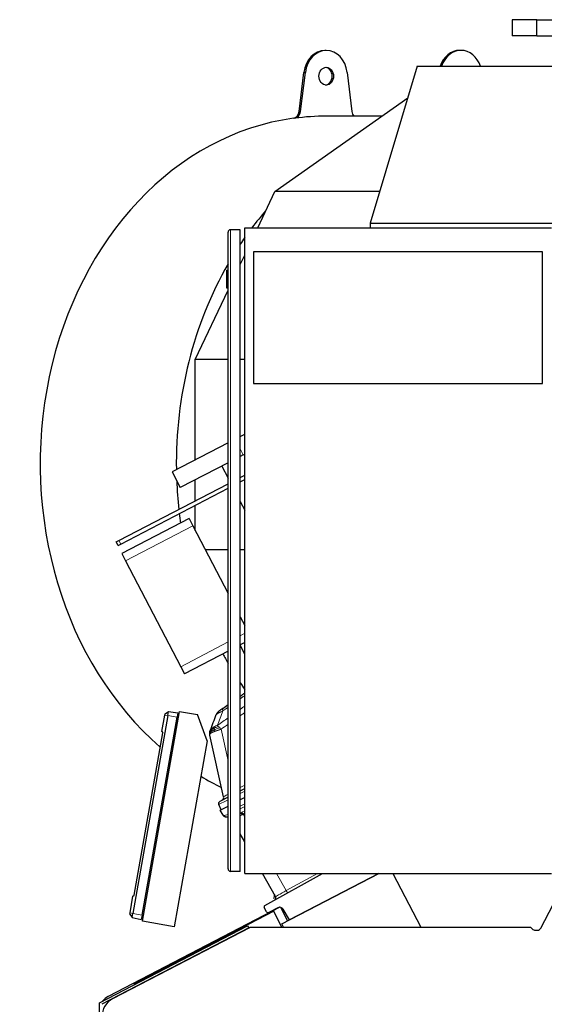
# Model space of a CAD drawing. Header units: inches. Extents: x 0 to 23760, y -13 to 16800.
# Tile 123 of 217: x 10360 to 11009, y 7701 to 8921. Entities that reach past the tile are written whole.
import ezdxf

# ---------------------------------------------------------------- set-up
doc = ezdxf.new("R2010")
doc.units = ezdxf.units.IN
doc.layers.add('254', color=7, linetype='Continuous', true_color=0xffffff)

msp = doc.modelspace()

# ---------------------------------------------------------------- linework, layer by layer
at = {"layer": '254', "color": 2, "linetype": 'Continuous', "lineweight": 25}
for p, q in [((10969.56, 8920.804), (10969.56, 8900.804)), ((10999.668, 8920.804), (10969.56, 8920.804)), ((11000.218, 8920.804), (10999.668, 8920.804)), ((11000.218, 8920.804), (11030.793, 8920.804)), ((10999.668, 8900.804), (10969.56, 8900.804)), ((11000.218, 8900.804), (10999.668, 8900.804)), ((11000.218, 8900.804), (11030.793, 8900.804)), ((10739.347, 8882.785), (10737.626, 8882.785)), ((10906.258, 8882.785), (10904.537, 8882.785)), ((10851.852, 8863.023), (10793.905, 8668.667)), ((10851.852, 8863.023), (11080.709, 8863.023)), ((10705.774, 8807.098), (10711.701, 8855.515)), ((10707.495, 8807.098), (10713.422, 8855.515)), ((10765.272, 8855.515), (10771.2, 8807.098)), ((10675.647, 8708.018), (10840.22, 8824.011)), ((10807.978, 8801.285), (10739.347, 8801.285)), ((10654.389, 8663.068), (10675.647, 8708.018)), ((10805.637, 8708.018), (10675.647, 8708.018)), ((10638.383, 7863.069), (10638.383, 8663.069)), ((10638.383, 8663.069), (11018.383, 8663.069)), ((10793.905, 8668.667), (10793.905, 8663.063)), ((10793.905, 8668.667), (11022.762, 8668.667)), ((10617.758, 7868.569), (10617.758, 8657.569)), ((10632.758, 8660.569), (10620.758, 8660.569)), ((10632.758, 7865.569), (10632.758, 8660.569)), ((10632.758, 8617.331), (10638.382, 8629.222)), ((11007.383, 8633.037), (10649.383, 8633.037)), ((10649.383, 8633.037), (10649.383, 8470.037)), ((11007.383, 8470.037), (11007.383, 8633.037)), ((10615.758, 8610.569), (10617.758, 8610.569)), ((10615.758, 8610.569), (10615.758, 8588.569)), ((10577.114, 8499.676), (10617.759, 8585.617)), ((10615.758, 8588.569), (10617.758, 8588.569)), ((10577.114, 8375.486), (10577.114, 8499.676)), ((10617.758, 8499.676), (10577.114, 8499.676)), ((10638.385, 8499.676), (10632.759, 8499.676)), ((10649.383, 8470.037), (11007.383, 8470.037)), ((10632.764, 8404.454), (10638.385, 8407.38)), ((10617.754, 8396.64), (10548.357, 8360.515)), ((10636.543, 8381.619), (10632.758, 8379.649)), ((10636.543, 8381.619), (10638.384, 8382.577)), ((10617.753, 8371.838), (10558.515, 8341.001)), ((10548.357, 8360.515), (10558.515, 8341.001)), ((10609.962, 8367.781), (10617.758, 8352.805)), ((10482.393, 8275.444), (10617.756, 8345.909)), ((10577.114, 8324.754), (10577.114, 8350.684)), ((10632.756, 8348.081), (10638.382, 8351.01)), ((10632.758, 8353.719), (10638.381, 8356.646)), ((10484.702, 8271.009), (10617.757, 8340.273)), ((10632.758, 8323.992), (10638.383, 8313.186)), ((10577.114, 8287.947), (10577.114, 8319.118)), ((10569.427, 8302.713), (10486.048, 8259.309)), ((10569.427, 8302.713), (10574.045, 8293.843)), ((10574.045, 8293.843), (10617.757, 8209.873)), ((10479.104, 8273.732), (10482.393, 8275.444)), ((10481.413, 8269.297), (10479.104, 8273.732)), ((10481.413, 8269.297), (10484.702, 8271.009)), ((10486.048, 8259.309), (10490.666, 8250.439)), ((10617.758, 8263.783), (10589.694, 8263.783)), ((10638.385, 8263.783), (10632.759, 8263.783)), ((10490.666, 8250.439), (10559.005, 8119.161)), ((10632.757, 8181.057), (10638.383, 8170.251)), ((10617.757, 8138.472), (10563.622, 8110.291)), ((10638.383, 8134.234), (10632.757, 8146.13)), ((10638.382, 8149.208), (10632.758, 8146.281)), ((10559.005, 8119.161), (10563.622, 8110.291)), ((10542.927, 8058.652), (10499.688, 7813.435)), ((10511.213, 7811.403), (10554.451, 8056.62)), ((10511.683, 7803.704), (10557.526, 8063.693)), ((10535.848, 8038.653), (10539.482, 8059.259)), ((10539.482, 8059.259), (10539.744, 8060.748)), ((10539.744, 8060.748), (10543.818, 8063.707)), ((10542.927, 8058.652), (10543.818, 8063.707)), ((10543.818, 8063.707), (10555.413, 8062.078)), ((10555.413, 8062.078), (10554.451, 8056.62)), ((10557.526, 8063.693), (10579.861, 8059.755)), ((10591.709, 8027.203), (10579.861, 8059.755)), ((10501.339, 7835.876), (10536.802, 8037)), ((10535.848, 8038.653), (10536.802, 8037)), ((10612.214, 7957.992), (10595.255, 8034.488)), ((10591.709, 8027.203), (10551.075, 7796.758)), ((10632.759, 7965.345), (10638.384, 7968.273)), ((10617.758, 7957.536), (10607.42, 7952.154)), ((10638.384, 7956.999), (10632.759, 7954.071)), ((10609.048, 7941.728), (10606.076, 7948.249)), ((10608.123, 7941.246), (10617.758, 7946.262)), ((10611.569, 7935.155), (10608.123, 7941.246)), ((10614.685, 7933.061), (10613.914, 7933.29)), ((10617.758, 7932.151), (10614.685, 7933.061)), ((10638.384, 7901.967), (10632.758, 7911.91)), ((10632.758, 7865.569), (10620.758, 7865.569)), ((10638.383, 7863.069), (11018.383, 7863.069)), ((10676.664, 7834.306), (10660.391, 7863.069)), ((10663.311, 7823.444), (10734.795, 7863.069)), ((10684.298, 7800.511), (10804.47, 7863.069)), ((10804.453, 7863.068), (10693.611, 7805.368)), ((10821.967, 7863.068), (10856.573, 7796.591)), ((11005.174, 7795.351), (11035.634, 7853.863)), ((10496.243, 7814.042), (10499.877, 7834.649)), ((10499.877, 7834.649), (10501.339, 7835.876)), ((10681.689, 7821.124), (10469.109, 7710.461)), ((10665.509, 7815.462), (10662.54, 7820.71)), ((10679.474, 7820.556), (10668.173, 7814.673)), ((10682.618, 7821.048), (10691.387, 7804.201)), ((10495.981, 7812.554), (10496.243, 7814.042)), ((10495.981, 7812.554), (10498.797, 7808.38)), ((10498.797, 7808.38), (10499.688, 7813.435)), ((10498.797, 7808.38), (10510.25, 7805.945)), ((10674.295, 7816.138), (10501.346, 7726.107)), ((10511.213, 7811.403), (10510.25, 7805.945)), ((10683.719, 7796.814), (10674.295, 7816.138)), ((10693.611, 7805.368), (10686.134, 7818.583)), ((10458.471, 7702.643), (10641.923, 7798.142)), ((10474.927, 7707.875), (10645.353, 7796.593)), ((10551.075, 7796.758), (10511.683, 7803.704)), ((10641.923, 7798.142), (10643.308, 7795.481)), ((10645.353, 7796.593), (10992.212, 7796.593)), ((10683.295, 7796.593), (10683.719, 7796.814)), ((10686.338, 7796.592), (10684.298, 7800.511)), ((10992.212, 7796.593), (10994.677, 7794.128)), ((10643.308, 7795.481), (10461.471, 7700.822)), ((10998.209, 7792.665), (11000.743, 7792.665)), ((10501.346, 7726.107), (10501.346, 7724.957)), ((10458.471, 7517.176), (10458.471, 7702.643))]:
    msp.add_line(p, q, dxfattribs=at)
at = {"layer": '254', "color": 110, "linetype": 'Continuous', "lineweight": 13}
for p, q in [((10999.668, 8920.804), (10999.668, 8900.804)), ((11000.218, 8920.804), (11000.218, 8900.804)), ((10711.701, 8855.515), (10713.422, 8855.515)), ((10698.579, 8798.638), (10700.3, 8798.638)), ((10705.774, 8807.098), (10707.495, 8807.098)), ((10620.758, 8660.569), (10620.758, 7865.569)), ((10636.543, 8381.619), (10632.758, 8388.891)), ((10574.045, 8293.843), (10490.666, 8250.439)), ((10482.393, 8275.444), (10484.702, 8271.009)), ((10617.757, 8149.746), (10559.005, 8119.161)), ((10638.383, 8160.483), (10632.757, 8157.554)), ((10539.482, 8059.259), (10542.927, 8058.652)), ((10542.927, 8058.652), (10554.451, 8056.62)), ((10609.089, 8041.678), (10617.758, 8002.575)), ((10632.759, 7969.618), (10638.383, 7972.546)), ((10638.384, 7965.068), (10632.759, 7962.14)), ((10632.759, 7946.186), (10638.384, 7949.114)), ((10638.384, 7946.028), (10632.759, 7943.099)), ((10632.758, 7938.009), (10633.257, 7937.861)), ((10634.757, 7938.719), (10638.383, 7940.606)), ((10638.383, 7937.54), (10636.275, 7936.442)), ((10636.275, 7936.442), (10638.384, 7932.715)), ((10677.787, 7863.069), (10689.872, 7841.71)), ((10689.872, 7841.71), (10728.402, 7863.068)), ((10496.243, 7814.042), (10499.688, 7813.435)), ((10499.688, 7813.435), (10511.213, 7811.403))]:
    msp.add_line(p, q, dxfattribs=at)
at = {"layer": '254', "color": 2, "linetype": 'Continuous', "lineweight": 25}
for centre, radius, start, end in [((10620.758, 8657.569), 3, 90, 180), ((10612.486, 8056.132), 10, 125.479732, 159.024435), ((10608.309, 7957.126), 4, 297.5, 12.5), ((10608.806, 7949.493), 3, 117.5, 204.5), ((10615.05, 7937.125), 4, 209.5, 253.5), ((10620.758, 7868.569), 3, 180, 270), ((10674.053, 7832.829), 3, 299, 29.5), ((10664.281, 7821.695), 2, 119, 209.5), ((10681.783, 7816.121), 5, 29.5, 117.5), ((10667.25, 7816.447), 2, 209.5, 297.5), ((10486.471, 7685.7), 25, 117.5, 180)]:
    msp.add_arc(centre, radius, start, end, dxfattribs=at)
for centre, major_axis, ratio, start_param, end_param in [((10737.626, 8850.785), (0, -32), 0.81915204, 3.14159265, 4.56403095), ((10739.347, 8850.785), (0, -32), 0.81915204, 1.71915435, 4.56403095), ((10904.537, 8850.785), (0, -32), 0.81915204, 3.14159265, 4.31994943), ((10906.258, 8850.785), (0, 32), 0.81915204, 5.10482853, 7.46154209), ((10737.626, 8850.785), (0, 11), 0.81915204, 4.71238898, 6.18756308), ((10737.626, 8850.785), (0, 11), 0.81915204, 3.23721488, 4.71238898), ((10737.626, 8370.785), (0, 430.5), 0.81915204, 0.11095348, 2.52514171), ((10697.672, 8808.576), (0, 10), 0.81915204, 3.25254614, 4.56403095), ((10699.393, 8808.576), (0, 10), 0.81915204, 3.25254614, 4.56403095), ((10739.347, 8370.785), (0, 430.5), 0.81915204, 0, 0.11095348), ((10779.301, 8808.576), (0, 10), 0.81915204, 1.71915435, 2.38784767), ((10906.258, 8370.785), (0, 430.5), 0.81915204, 0.75638492, 0.82447959), ((10906.258, 8370.785), (0, 430.5), 0.81915204, 0.86274141, 0.88764948), ((10906.258, 8370.785), (0, 430.5), 0.81915204, 0.95811184, 1.58829537), ((10906.258, 8370.785), (0, 430.5), 0.81915204, 1.62011708, 1.70289142), ((10906.258, 8370.785), (0, 430.5), 0.81915204, 1.71529809, 1.74266855), ((10906.258, 8370.785), (0, 430.5), 0.81915204, 2.15028952, 2.18353185), ((10906.258, 8370.785), (0, 430.5), 0.81915204, 2.25399421, 2.27890227), ((10737.626, 8370.785), (0, 430.5), 0.81915204, 2.56757065, 2.57296898), ((10737.626, 8370.785), (0, 430.5), 0.81915204, 2.69078508, 2.77024465), ((10630.493, 7956.539), (16.664, 23.061), 0.30726281, 3.24909048, 3.53035776), ((10998.213, 7797.67), (-1.916, -4.625), 0.9988852, 5.89088043, 6.67549018), ((11000.731, 7797.67), (3.956, -3.078), 0.99748247, 5.37491092, 6.46407299), ((10478.348, 7692.72), (-17.102, 10.378), 0.99979163, 5.73786233, 6.19150288)]:
    msp.add_ellipse(centre, major_axis=major_axis, ratio=ratio, start_param=start_param, end_param=end_param, dxfattribs=at)
msp.add_ellipse((10739.347, 8850.785), major_axis=(0, 11), ratio=0.81915204, dxfattribs=at)
at = {"layer": '254', "color": 110, "linetype": 'Continuous', "lineweight": 13}
for centre, major_axis, ratio, start_param, end_param in [((10616.904, 8059.273), (5.786, -8.156), 0.23207267, 3.14159265, 3.8845507), ((10630.123, 7960.591), (24.047, 12.341), 0.00452964, 2.10854424, 3.14138164), ((10630.348, 7968.599), (18.134, 10.607), 0.00224004, 2.33689509, 3.14087239), ((10646.797, 7927.721), (-35.228, 7.434), 0.0022709, 0.00200322, 0.22283404), ((10630.493, 7956.539), (18.953, 21.143), 0.24652226, 3.27952484, 3.73924431), ((10615.821, 7936.897), (-1.136, -3.835), 0.95100366, 5.49624925, 6.28318531), ((10651.812, 7920.417), (-26.111, 7.967), 0.75362056, 5.62841503, 5.70343297), ((10633.989, 7934.999), (-2.122, 3.391), 0.31604543, 4.72850651, 5.49306459), ((10635.49, 7935.856), (-1.847, 3.548), 0.2419219, 4.75165889, 5.51524044), ((10652.544, 7917.554), (-21.454, 14.341), 0.70660268, 5.90921211, 5.98423006), ((10694.17, 7843.98), (17.506, 9.674), 0.00476214, 1.81625846, 3.14164045), ((10689.283, 7841.271), (1.454, -2.624), 0.24281184, 0, 1.60372074)]:
    msp.add_ellipse(centre, major_axis=major_axis, ratio=ratio, start_param=start_param, end_param=end_param, dxfattribs=at)
at = {"layer": '254', "color": 2, "linetype": 'Continuous', "lineweight": 25}
for points, knots in [([(10632.755, 8082.609), (10633.357, 8083.027), (10633.96, 8083.445), (10635.828, 8084.738), (10637.095, 8085.614), (10638.362, 8086.488)], [0, 0, 0, 0, 0.32252985, 0.32252985, 1, 1, 1, 1]), ([(10611.118, 8067.429), (10611.045, 8067.378), (10610.973, 8067.327), (10610.83, 8067.225), (10610.758, 8067.174), (10610.545, 8067.023), (10610.405, 8066.923), (10610.126, 8066.726), (10609.989, 8066.628), (10609.717, 8066.435), (10609.583, 8066.34), (10609.319, 8066.152), (10609.189, 8066.059), (10608.997, 8065.923), (10608.933, 8065.878), (10608.807, 8065.788), (10608.745, 8065.744), (10608.561, 8065.613), (10608.442, 8065.528), (10608.213, 8065.365), (10608.102, 8065.286), (10607.943, 8065.173), (10607.866, 8065.118), (10607.791, 8065.065), (10607.741, 8065.03), (10607.717, 8065.012), (10607.597, 8064.927), (10607.507, 8064.863), (10607.259, 8064.686), (10607.12, 8064.587), (10606.98, 8064.487), (10606.954, 8064.469), (10606.905, 8064.434), (10606.882, 8064.418), (10606.82, 8064.374), (10606.787, 8064.35), (10606.734, 8064.312), (10606.714, 8064.298), (10606.689, 8064.28), (10606.682, 8064.275), (10606.682, 8064.275)], [0, 0, 0, 0, 0.03132035, 0.03132035, 0.06264069, 0.06264069, 0.12528139, 0.12528139, 0.18792208, 0.18792208, 0.25056278, 0.25056278, 0.31320347, 0.31320347, 0.34452382, 0.34452382, 0.37584417, 0.37584417, 0.43848486, 0.43848486, 0.50112555, 0.50112555, 0.5324459, 0.54810607, 0.54810607, 0.56376625, 0.56376625, 0.62640694, 0.62640694, 0.75168833, 0.75168833, 0.78300868, 0.78300868, 0.81432902, 0.81432902, 0.87696972, 0.87696972, 0.93961041, 0.93961041, 1, 1, 1, 1]), ([(10595.161, 8038.333), (10595.162, 8038.344), (10595.166, 8038.365), (10595.172, 8038.397), (10595.177, 8038.429), (10595.183, 8038.461), (10595.189, 8038.492), (10595.195, 8038.524), (10595.201, 8038.555), (10595.207, 8038.587), (10595.213, 8038.618), (10595.22, 8038.649), (10595.226, 8038.68), (10595.232, 8038.711), (10595.239, 8038.742), (10595.246, 8038.773), (10595.252, 8038.803), (10595.259, 8038.834), (10595.266, 8038.864), (10595.273, 8038.895), (10595.28, 8038.925), (10595.287, 8038.955), (10595.294, 8038.985), (10595.301, 8039.015), (10595.309, 8039.045), (10595.316, 8039.075), (10595.324, 8039.104), (10595.331, 8039.134), (10595.339, 8039.163), (10595.346, 8039.193), (10595.354, 8039.222), (10595.362, 8039.251), (10595.37, 8039.28), (10595.378, 8039.309), (10595.386, 8039.338), (10595.394, 8039.367), (10595.402, 8039.395), (10595.41, 8039.424), (10595.418, 8039.452), (10595.427, 8039.481), (10595.435, 8039.509), (10595.443, 8039.537), (10595.452, 8039.565), (10595.46, 8039.593), (10595.469, 8039.621), (10595.478, 8039.648), (10595.486, 8039.676), (10595.495, 8039.703), (10595.504, 8039.731), (10595.513, 8039.758), (10595.522, 8039.785), (10595.531, 8039.812), (10595.54, 8039.839), (10595.549, 8039.866), (10595.558, 8039.893), (10595.567, 8039.92), (10595.576, 8039.946), (10595.586, 8039.973), (10595.595, 8039.999), (10595.604, 8040.025), (10595.614, 8040.052), (10595.623, 8040.078), (10595.633, 8040.104), (10595.642, 8040.13), (10595.652, 8040.155), (10595.661, 8040.181), (10595.671, 8040.206), (10595.678, 8040.223), (10595.681, 8040.232)], [0, 0, 0, 0, 0.01850217, 0.03688469, 0.0551481, 0.07329298, 0.09131989, 0.10922943, 0.12702219, 0.14469878, 0.16225982, 0.17970594, 0.1970378, 0.21425606, 0.23136137, 0.24835444, 0.26523596, 0.28200665, 0.29866722, 0.31521844, 0.33166104, 0.34799581, 0.36422354, 0.38034501, 0.39636107, 0.41227254, 0.42808027, 0.44378513, 0.45938802, 0.47488983, 0.49029148, 0.50559393, 0.52079811, 0.53590502, 0.55091564, 0.56583099, 0.58065212, 0.59538006, 0.6100159, 0.62456073, 0.63901567, 0.65338186, 0.66766045, 0.68185262, 0.69595957, 0.70998253, 0.72392274, 0.73778148, 0.75156002, 0.76525968, 0.77888181, 0.79242774, 0.80589888, 0.81929662, 0.83262239, 0.84587764, 0.85906384, 0.8721825, 0.88523514, 0.89822329, 0.91114852, 0.92401244, 0.93681664, 0.94956276, 0.96225247, 0.97488744, 0.98746938, 1, 1, 1, 1]), ([(10600.89, 8040.975), (10600.656, 8040.873), (10600.427, 8040.771), (10599.533, 8040.365), (10598.916, 8040.062), (10597.807, 8039.464), (10597.316, 8039.169), (10596.753, 8038.782), (10596.62, 8038.686), (10596.495, 8038.591)], [0, 0, 0, 0, 0.125, 0.125, 0.5, 0.5, 0.875, 0.875, 1, 1, 1, 1]), ([(10600.405, 8043.048), (10600.211, 8042.954), (10600.021, 8042.859), (10599.278, 8042.475), (10598.761, 8042.177), (10597.823, 8041.572), (10597.402, 8041.265), (10596.909, 8040.856), (10596.791, 8040.753), (10596.68, 8040.651)], [0, 0, 0, 0, 0.125, 0.125, 0.5, 0.5, 0.875, 0.875, 1, 1, 1, 1]), ([(10595.021, 8036.436), (10595.02, 8036.451), (10595.02, 8036.482), (10595.019, 8036.527), (10595.019, 8036.571), (10595.018, 8036.613), (10595.018, 8036.655), (10595.018, 8036.695), (10595.019, 8036.734), (10595.019, 8036.773), (10595.019, 8036.81), (10595.02, 8036.845), (10595.021, 8036.88), (10595.022, 8036.914), (10595.023, 8036.946), (10595.024, 8036.977), (10595.025, 8037.008), (10595.026, 8037.037), (10595.027, 8037.065), (10595.028, 8037.091), (10595.029, 8037.117), (10595.03, 8037.141), (10595.031, 8037.165), (10595.033, 8037.187), (10595.034, 8037.208), (10595.035, 8037.228), (10595.036, 8037.247), (10595.037, 8037.264), (10595.038, 8037.281), (10595.039, 8037.296), (10595.04, 8037.31), (10595.041, 8037.323), (10595.042, 8037.335), (10595.042, 8037.346), (10595.043, 8037.356), (10595.044, 8037.364), (10595.044, 8037.372), (10595.045, 8037.378), (10595.045, 8037.383), (10595.046, 8037.397), (10595.048, 8037.42), (10595.05, 8037.452), (10595.053, 8037.484), (10595.056, 8037.516), (10595.058, 8037.548), (10595.061, 8037.579), (10595.064, 8037.61), (10595.067, 8037.641), (10595.07, 8037.672), (10595.073, 8037.702), (10595.077, 8037.732), (10595.08, 8037.762), (10595.083, 8037.792), (10595.087, 8037.821), (10595.09, 8037.85), (10595.094, 8037.879), (10595.097, 8037.908), (10595.101, 8037.936), (10595.105, 8037.964), (10595.108, 8037.992), (10595.112, 8038.02), (10595.116, 8038.047), (10595.12, 8038.075), (10595.124, 8038.102), (10595.128, 8038.128), (10595.132, 8038.155), (10595.136, 8038.181), (10595.14, 8038.207), (10595.144, 8038.233), (10595.148, 8038.258), (10595.152, 8038.283), (10595.156, 8038.308), (10595.159, 8038.325), (10595.161, 8038.333)], [0, 0, 0, 0, 0.0247661, 0.04892062, 0.07246356, 0.09539491, 0.11771468, 0.13942286, 0.16051947, 0.18100448, 0.20087792, 0.22013977, 0.23879004, 0.25682872, 0.27425582, 0.29107134, 0.30727527, 0.32286762, 0.33784838, 0.35221757, 0.36597517, 0.37912118, 0.39165562, 0.40357847, 0.41488973, 0.42558942, 0.43567752, 0.44515404, 0.45401898, 0.46227234, 0.46991411, 0.47694431, 0.48336292, 0.48916996, 0.49436542, 0.49894931, 0.50292162, 0.50628237, 0.50903156, 0.51116921, 0.52846512, 0.54560489, 0.56258859, 0.57941629, 0.59608807, 0.61260401, 0.6289642, 0.64516871, 0.66121764, 0.67711108, 0.69284912, 0.70843186, 0.72385939, 0.73913182, 0.75424924, 0.76921178, 0.78401953, 0.79867262, 0.81317117, 0.82751529, 0.84170511, 0.85574076, 0.86962238, 0.88335011, 0.89692409, 0.91034447, 0.9236114, 0.93672505, 0.94968558, 0.96249315, 0.97514796, 0.98765018, 1, 1, 1, 1]), ([(10595.255, 8034.488), (10595.253, 8034.496), (10595.25, 8034.514), (10595.244, 8034.54), (10595.238, 8034.566), (10595.233, 8034.592), (10595.227, 8034.619), (10595.222, 8034.646), (10595.216, 8034.674), (10595.21, 8034.701), (10595.205, 8034.729), (10595.199, 8034.757), (10595.194, 8034.786), (10595.189, 8034.814), (10595.183, 8034.843), (10595.178, 8034.873), (10595.173, 8034.902), (10595.167, 8034.932), (10595.162, 8034.962), (10595.157, 8034.993), (10595.152, 8035.023), (10595.147, 8035.054), (10595.142, 8035.085), (10595.137, 8035.117), (10595.132, 8035.149), (10595.127, 8035.181), (10595.122, 8035.213), (10595.118, 8035.246), (10595.113, 8035.279), (10595.108, 8035.312), (10595.104, 8035.345), (10595.1, 8035.379), (10595.095, 8035.413), (10595.091, 8035.447), (10595.087, 8035.482), (10595.083, 8035.517), (10595.079, 8035.552), (10595.075, 8035.587), (10595.071, 8035.623), (10595.068, 8035.659), (10595.064, 8035.695), (10595.061, 8035.732), (10595.057, 8035.769), (10595.054, 8035.806), (10595.051, 8035.843), (10595.048, 8035.881), (10595.045, 8035.918), (10595.042, 8035.957), (10595.04, 8035.995), (10595.037, 8036.034), (10595.035, 8036.073), (10595.033, 8036.112), (10595.031, 8036.152), (10595.029, 8036.192), (10595.027, 8036.232), (10595.025, 8036.272), (10595.024, 8036.313), (10595.023, 8036.354), (10595.022, 8036.395), (10595.021, 8036.422), (10595.021, 8036.436)], [0, 0, 0, 0, 0.01219014, 0.02455161, 0.03708491, 0.04979051, 0.06266885, 0.07572039, 0.08894554, 0.10234469, 0.11591824, 0.12966656, 0.14359, 0.15768892, 0.17196365, 0.1864145, 0.20104178, 0.21584579, 0.23082682, 0.24598515, 0.26132104, 0.27683475, 0.29252653, 0.30839662, 0.32444525, 0.34067265, 0.35707904, 0.37366463, 0.39042962, 0.40737421, 0.42449859, 0.44180294, 0.45928746, 0.4769523, 0.49479764, 0.51282364, 0.53103047, 0.54941827, 0.5679872, 0.5867374, 0.60566902, 0.62478218, 0.64407703, 0.66355369, 0.68321229, 0.70305295, 0.72307579, 0.74328092, 0.76366847, 0.78423854, 0.80499123, 0.82592666, 0.84704491, 0.8683461, 0.88983031, 0.91149765, 0.9333482, 0.95538205, 0.97759929, 1, 1, 1, 1]), ([(10675.174, 7836.857), (10675.018, 7836.056), (10674.664, 7834.216), (10674.324, 7832.369), (10674.136, 7831.325)], [0, 0, 0, 0, 0.43609049, 1, 1, 1, 1])]:
    msp.add_open_spline(points, degree=3, knots=knots, dxfattribs=at)
at = {"layer": '254', "color": 110, "linetype": 'Continuous', "lineweight": 13}
for points, knots in [([(10638.362, 8083.274), (10637.164, 8082.447), (10635.967, 8081.619), (10634.098, 8080.324), (10633.427, 8079.858), (10632.756, 8079.392)], [0, 0, 0, 0, 0.64050832, 0.64050832, 1, 1, 1, 1]), ([(10611.362, 8064.371), (10610.794, 8064.139), (10610.247, 8063.908), (10609.196, 8063.45), (10608.691, 8063.224), (10607.969, 8062.887), (10607.675, 8062.748), (10607.391, 8062.609), (10607.278, 8062.554), (10607.222, 8062.526), (10607.055, 8062.444), (10606.946, 8062.389), (10606.41, 8062.118), (10606.013, 8061.907), (10605.559, 8061.652), (10605.47, 8061.601), (10605.34, 8061.526), (10605.297, 8061.5), (10605.213, 8061.451), (10605.171, 8061.426), (10604.966, 8061.303), (10604.812, 8061.207), (10604.379, 8060.926), (10604.129, 8060.748), (10603.892, 8060.559), (10603.866, 8060.538), (10603.816, 8060.497), (10603.791, 8060.476), (10603.72, 8060.415), (10603.675, 8060.375), (10603.548, 8060.258), (10603.474, 8060.183), (10603.282, 8059.965), (10603.195, 8059.833), (10603.149, 8059.712)], [0, 0, 0, 0, 0.125, 0.125, 0.25, 0.25, 0.3125, 0.328125, 0.328125, 0.34375, 0.34375, 0.375, 0.375, 0.5, 0.5, 0.53125, 0.53125, 0.546875, 0.546875, 0.5625, 0.5625, 0.625, 0.625, 0.75, 0.75, 0.765625, 0.765625, 0.78125, 0.78125, 0.8125, 0.8125, 0.875, 0.875, 1, 1, 1, 1]), ([(10632.736, 8066.377), (10632.846, 8066.454), (10632.957, 8066.531), (10634.824, 8067.833), (10636.583, 8069.056), (10638.343, 8070.276)], [0, 0, 0, 0, 0.05912596, 0.05912596, 1, 1, 1, 1]), ([(10638.353, 8062.331), (10637.685, 8061.867), (10637.017, 8061.402), (10635.149, 8060.101), (10633.95, 8059.264), (10632.751, 8058.426)], [0, 0, 0, 0, 0.35751374, 0.35751374, 1, 1, 1, 1]), ([(10596.68, 8040.651), (10596.457, 8040.447), (10596.257, 8040.243), (10595.556, 8039.439), (10595.25, 8038.856), (10595.161, 8038.333)], [0, 0, 0, 0, 0.25, 0.25, 1, 1, 1, 1]), ([(10597.074, 8042.02), (10596.88, 8041.829), (10596.703, 8041.643), (10596.077, 8040.94), (10595.783, 8040.498), (10595.681, 8040.232)], [0, 0, 0, 0, 0.25, 0.25, 1, 1, 1, 1]), ([(10596.495, 8038.591), (10596.494, 8038.678), (10596.495, 8038.766), (10596.502, 8039.119), (10596.516, 8039.387), (10596.563, 8039.913), (10596.597, 8040.17), (10596.651, 8040.494), (10596.665, 8040.574), (10596.68, 8040.651)], [0, 0, 0, 0, 0.125, 0.125, 0.5, 0.5, 0.875, 0.875, 1, 1, 1, 1]), ([(10596.68, 8040.651), (10596.71, 8040.806), (10596.742, 8040.954), (10596.828, 8041.297), (10596.883, 8041.481), (10596.987, 8041.793), (10597.036, 8041.923), (10597.074, 8042.02)], [0, 0, 0, 0, 0.25, 0.25, 0.625, 0.625, 1, 1, 1, 1]), ([(10600.193, 8044.428), (10600.035, 8044.331), (10599.879, 8044.233), (10599.271, 8043.836), (10598.842, 8043.529), (10598.056, 8042.915), (10597.698, 8042.608), (10597.273, 8042.214), (10597.171, 8042.116), (10597.074, 8042.02)], [0, 0, 0, 0, 0.125, 0.125, 0.5, 0.5, 0.875, 0.875, 1, 1, 1, 1]), ([(10604.4, 8046.324), (10603.285, 8045.996), (10602.187, 8045.531), (10600.837, 8044.81), (10600.509, 8044.622), (10600.193, 8044.428)], [0, 0, 0, 0, 0.75, 0.75, 1, 1, 1, 1]), ([(10600.405, 8043.048), (10600.379, 8043.203), (10600.356, 8043.351), (10600.306, 8043.695), (10600.282, 8043.879), (10600.238, 8044.195), (10600.217, 8044.326), (10600.193, 8044.428)], [0, 0, 0, 0, 0.25, 0.25, 0.625, 0.625, 1, 1, 1, 1]), ([(10605.73, 8044.979), (10604.278, 8044.596), (10602.884, 8044.124), (10601.201, 8043.418), (10600.795, 8043.236), (10600.405, 8043.048)], [0, 0, 0, 0, 0.75, 0.75, 1, 1, 1, 1]), ([(10600.89, 8040.975), (10600.864, 8041.063), (10600.838, 8041.152), (10600.736, 8041.51), (10600.666, 8041.78), (10600.544, 8042.309), (10600.492, 8042.566), (10600.433, 8042.891), (10600.419, 8042.971), (10600.405, 8043.048)], [0, 0, 0, 0, 0.125, 0.125, 0.5, 0.5, 0.875, 0.875, 1, 1, 1, 1]), ([(10607.315, 8043.391), (10605.575, 8042.807), (10603.886, 8042.198), (10601.85, 8041.383), (10601.36, 8041.179), (10600.89, 8040.975)], [0, 0, 0, 0, 0.75, 0.75, 1, 1, 1, 1]), ([(10601.592, 8039.129), (10601.419, 8039.49), (10601.23, 8039.949), (10601, 8040.624), (10600.944, 8040.798), (10600.89, 8040.975)], [0, 0, 0, 0, 0.75, 0.75, 1, 1, 1, 1]), ([(10609.089, 8041.678), (10609.067, 8041.671), (10609.023, 8041.656), (10608.957, 8041.635), (10608.891, 8041.613), (10608.826, 8041.592), (10608.761, 8041.571), (10608.696, 8041.55), (10608.632, 8041.529), (10608.568, 8041.508), (10608.504, 8041.487), (10608.44, 8041.466), (10608.377, 8041.445), (10608.314, 8041.425), (10608.251, 8041.404), (10608.189, 8041.384), (10608.126, 8041.363), (10608.065, 8041.343), (10608.003, 8041.323), (10607.942, 8041.303), (10607.881, 8041.283), (10607.82, 8041.263), (10607.759, 8041.243), (10607.699, 8041.223), (10607.639, 8041.203), (10607.58, 8041.184), (10607.52, 8041.164), (10607.461, 8041.145), (10607.403, 8041.125), (10607.344, 8041.106), (10607.286, 8041.087), (10607.228, 8041.068), (10607.171, 8041.049), (10607.113, 8041.03), (10607.056, 8041.011), (10607, 8040.993), (10606.943, 8040.974), (10606.887, 8040.955), (10606.831, 8040.937), (10606.775, 8040.918), (10606.72, 8040.9), (10606.665, 8040.882), (10606.61, 8040.864), (10606.556, 8040.846), (10606.502, 8040.828), (10606.448, 8040.81), (10606.394, 8040.792), (10606.341, 8040.774), (10606.288, 8040.757), (10606.235, 8040.739), (10606.183, 8040.722), (10606.13, 8040.704), (10606.078, 8040.687), (10606.027, 8040.67), (10605.975, 8040.653), (10605.924, 8040.636), (10605.873, 8040.619), (10605.823, 8040.602), (10605.773, 8040.585), (10605.723, 8040.568), (10605.673, 8040.552), (10605.624, 8040.535), (10605.574, 8040.519), (10605.526, 8040.502), (10605.477, 8040.486), (10605.429, 8040.47), (10605.381, 8040.454), (10605.333, 8040.438), (10605.285, 8040.422), (10605.238, 8040.406), (10605.191, 8040.39), (10605.144, 8040.374), (10605.098, 8040.359), (10605.052, 8040.343), (10605.006, 8040.327), (10604.96, 8040.312), (10604.915, 8040.297), (10604.87, 8040.282), (10604.825, 8040.266), (10604.781, 8040.251), (10604.736, 8040.236), (10604.692, 8040.221), (10604.649, 8040.207), (10604.605, 8040.192), (10604.562, 8040.177), (10604.519, 8040.162), (10604.476, 8040.148), (10604.434, 8040.134), (10604.392, 8040.119), (10604.35, 8040.105), (10604.308, 8040.091), (10604.267, 8040.077), (10604.226, 8040.062), (10604.185, 8040.049), (10604.145, 8040.035), (10604.104, 8040.021), (10604.064, 8040.007), (10604.024, 8039.993), (10603.985, 8039.98), (10603.945, 8039.966), (10603.906, 8039.953), (10603.868, 8039.94), (10603.829, 8039.926), (10603.791, 8039.913), (10603.753, 8039.9), (10603.715, 8039.887), (10603.678, 8039.874), (10603.64, 8039.861), (10603.603, 8039.848), (10603.566, 8039.836), (10603.53, 8039.823), (10603.494, 8039.81), (10603.458, 8039.798), (10603.422, 8039.785), (10603.386, 8039.773), (10603.351, 8039.761), (10603.316, 8039.748), (10603.281, 8039.736), (10603.247, 8039.724), (10603.212, 8039.712), (10603.178, 8039.7), (10603.144, 8039.688), (10603.111, 8039.677), (10603.077, 8039.665), (10603.044, 8039.653), (10603.011, 8039.642), (10602.979, 8039.63), (10602.946, 8039.619), (10602.914, 8039.608), (10602.882, 8039.596), (10602.851, 8039.585), (10602.819, 8039.574), (10602.788, 8039.563), (10602.757, 8039.552), (10602.726, 8039.541), (10602.696, 8039.53), (10602.665, 8039.519), (10602.635, 8039.509), (10602.605, 8039.498), (10602.576, 8039.488), (10602.546, 8039.477), (10602.517, 8039.467), (10602.488, 8039.456), (10602.46, 8039.446), (10602.431, 8039.436), (10602.403, 8039.426), (10602.375, 8039.416), (10602.347, 8039.406), (10602.319, 8039.396), (10602.292, 8039.386), (10602.265, 8039.376), (10602.238, 8039.366), (10602.211, 8039.357), (10602.185, 8039.347), (10602.158, 8039.338), (10602.132, 8039.328), (10602.107, 8039.319), (10602.081, 8039.31), (10602.056, 8039.3), (10602.03, 8039.291), (10602.005, 8039.282), (10601.981, 8039.273), (10601.956, 8039.264), (10601.932, 8039.255), (10601.908, 8039.246), (10601.884, 8039.238), (10601.86, 8039.229), (10601.837, 8039.22), (10601.813, 8039.212), (10601.79, 8039.203), (10601.767, 8039.195), (10601.745, 8039.186), (10601.722, 8039.178), (10601.7, 8039.17), (10601.678, 8039.162), (10601.656, 8039.153), (10601.635, 8039.145), (10601.613, 8039.137), (10601.599, 8039.132), (10601.592, 8039.129)], [0, 0, 0, 0, 0.00802119, 0.01601544, 0.02398273, 0.03192307, 0.03983647, 0.04772291, 0.0555824, 0.06341495, 0.07122054, 0.07899918, 0.08675087, 0.09447562, 0.10217341, 0.10984425, 0.11748815, 0.12510509, 0.13269508, 0.14025812, 0.14779422, 0.15530336, 0.16278555, 0.1702408, 0.17766909, 0.18507044, 0.19244483, 0.19979228, 0.20711277, 0.21440631, 0.22167291, 0.22891256, 0.23612525, 0.243311, 0.2504698, 0.25760164, 0.26470654, 0.27178449, 0.27883549, 0.28585953, 0.29285663, 0.29982678, 0.30676998, 0.31368624, 0.32057554, 0.32743789, 0.33427329, 0.34108175, 0.34786325, 0.3546178, 0.36134541, 0.36804607, 0.37471977, 0.38136653, 0.38798634, 0.3945792, 0.40114511, 0.40768407, 0.41419608, 0.42068115, 0.42713926, 0.43357043, 0.43997464, 0.44635191, 0.45270223, 0.4590256, 0.46532202, 0.47159149, 0.47783401, 0.48404959, 0.49023821, 0.49639989, 0.50253462, 0.50864239, 0.51472323, 0.52077711, 0.52680404, 0.53280403, 0.53877706, 0.54472315, 0.55064229, 0.55653448, 0.56239973, 0.56823802, 0.57404937, 0.57983376, 0.58559121, 0.59132172, 0.59702527, 0.60270188, 0.60835153, 0.61397424, 0.61957001, 0.62513882, 0.63068069, 0.6361956, 0.64168357, 0.6471446, 0.65257867, 0.6579858, 0.66336598, 0.66871921, 0.6740455, 0.67934483, 0.68461722, 0.68986267, 0.69508116, 0.70027271, 0.70543731, 0.71057496, 0.71568567, 0.72076943, 0.72582624, 0.73085611, 0.73585903, 0.740835, 0.74578402, 0.7507061, 0.75560123, 0.76046942, 0.76531066, 0.77012495, 0.7749123, 0.77967269, 0.78440615, 0.78911266, 0.79379222, 0.79844483, 0.8030705, 0.80766922, 0.812241, 0.81678583, 0.82130372, 0.82579466, 0.83025866, 0.83469571, 0.83910581, 0.84348897, 0.84784518, 0.85217445, 0.85647678, 0.86075216, 0.86500059, 0.86922208, 0.87341663, 0.87758423, 0.88172488, 0.8858386, 0.88992536, 0.89398519, 0.89801807, 0.902024, 0.906003, 0.90995505, 0.91388015, 0.91777831, 0.92164953, 0.92549381, 0.92931114, 0.93310153, 0.93686498, 0.94060148, 0.94431105, 0.94799367, 0.95164934, 0.95527808, 0.95887987, 0.96245473, 0.96600264, 0.96952361, 0.97301763, 0.97648472, 0.97992487, 0.98333807, 0.98672434, 0.99008366, 0.99341605, 0.99672149, 1, 1, 1, 1]), ([(10605.73, 8044.979), (10605.608, 8045.103), (10605.489, 8045.224), (10605.197, 8045.52), (10605.028, 8045.691), (10604.704, 8046.019), (10604.548, 8046.175), (10604.4, 8046.324)], [0, 0, 0, 0, 0.25, 0.25, 0.625, 0.625, 1, 1, 1, 1]), ([(10607.315, 8043.391), (10607.244, 8043.46), (10607.174, 8043.53), (10606.896, 8043.806), (10606.693, 8044.009), (10606.296, 8044.407), (10606.103, 8044.602), (10605.853, 8044.855), (10605.792, 8044.917), (10605.73, 8044.979)], [0, 0, 0, 0, 0.125, 0.125, 0.5, 0.5, 0.875, 0.875, 1, 1, 1, 1]), ([(10609.089, 8041.678), (10608.628, 8042.111), (10608.178, 8042.545), (10607.599, 8043.111), (10607.456, 8043.251), (10607.315, 8043.391)], [0, 0, 0, 0, 0.75, 0.75, 1, 1, 1, 1]), ([(10596.495, 8038.591), (10596.244, 8038.4), (10596.025, 8038.212), (10595.278, 8037.47), (10595.01, 8036.94), (10595.021, 8036.436)], [0, 0, 0, 0, 0.25, 0.25, 1, 1, 1, 1]), ([(10596.625, 8036.798), (10596.616, 8036.792), (10596.598, 8036.779), (10596.572, 8036.761), (10596.546, 8036.742), (10596.521, 8036.724), (10596.496, 8036.706), (10596.47, 8036.687), (10596.446, 8036.669), (10596.421, 8036.651), (10596.397, 8036.633), (10596.373, 8036.614), (10596.349, 8036.596), (10596.326, 8036.578), (10596.303, 8036.56), (10596.28, 8036.542), (10596.257, 8036.523), (10596.235, 8036.505), (10596.213, 8036.487), (10596.191, 8036.469), (10596.169, 8036.451), (10596.148, 8036.433), (10596.127, 8036.415), (10596.106, 8036.397), (10596.085, 8036.379), (10596.065, 8036.361), (10596.045, 8036.343), (10596.025, 8036.325), (10596.006, 8036.307), (10595.987, 8036.289), (10595.968, 8036.271), (10595.949, 8036.253), (10595.93, 8036.236), (10595.912, 8036.218), (10595.894, 8036.2), (10595.876, 8036.182), (10595.859, 8036.164), (10595.842, 8036.147), (10595.825, 8036.129), (10595.808, 8036.111), (10595.791, 8036.093), (10595.775, 8036.076), (10595.759, 8036.058), (10595.743, 8036.04), (10595.728, 8036.022), (10595.713, 8036.005), (10595.698, 8035.987), (10595.683, 8035.97), (10595.668, 8035.952), (10595.654, 8035.934), (10595.64, 8035.917), (10595.626, 8035.899), (10595.613, 8035.882), (10595.6, 8035.864), (10595.586, 8035.846), (10595.574, 8035.829), (10595.561, 8035.811), (10595.549, 8035.794), (10595.537, 8035.776), (10595.525, 8035.759), (10595.513, 8035.741), (10595.502, 8035.724), (10595.491, 8035.707), (10595.48, 8035.689), (10595.469, 8035.672), (10595.459, 8035.654), (10595.448, 8035.637), (10595.438, 8035.62), (10595.429, 8035.602), (10595.419, 8035.585), (10595.41, 8035.567), (10595.401, 8035.55), (10595.392, 8035.533), (10595.383, 8035.515), (10595.375, 8035.498), (10595.367, 8035.481), (10595.359, 8035.464), (10595.351, 8035.446), (10595.344, 8035.429), (10595.336, 8035.412), (10595.329, 8035.394), (10595.322, 8035.377), (10595.316, 8035.36), (10595.31, 8035.343), (10595.303, 8035.326), (10595.297, 8035.308), (10595.292, 8035.291), (10595.286, 8035.274), (10595.281, 8035.257), (10595.276, 8035.24), (10595.271, 8035.222), (10595.266, 8035.205), (10595.262, 8035.188), (10595.258, 8035.171), (10595.254, 8035.154), (10595.25, 8035.137), (10595.246, 8035.119), (10595.243, 8035.102), (10595.24, 8035.085), (10595.237, 8035.068), (10595.234, 8035.051), (10595.232, 8035.034), (10595.229, 8035.017), (10595.227, 8035), (10595.225, 8034.982), (10595.224, 8034.965), (10595.222, 8034.948), (10595.221, 8034.931), (10595.22, 8034.914), (10595.219, 8034.897), (10595.218, 8034.88), (10595.217, 8034.863), (10595.217, 8034.846), (10595.217, 8034.829), (10595.217, 8034.812), (10595.217, 8034.795), (10595.218, 8034.778), (10595.219, 8034.761), (10595.219, 8034.744), (10595.221, 8034.726), (10595.222, 8034.709), (10595.223, 8034.692), (10595.225, 8034.675), (10595.227, 8034.658), (10595.229, 8034.641), (10595.231, 8034.624), (10595.233, 8034.607), (10595.236, 8034.59), (10595.239, 8034.573), (10595.242, 8034.556), (10595.245, 8034.539), (10595.248, 8034.522), (10595.252, 8034.505), (10595.254, 8034.494), (10595.255, 8034.488)], [0, 0, 0, 0, 0.00815916, 0.01630918, 0.02445008, 0.03258186, 0.04070452, 0.04881807, 0.05692251, 0.06501785, 0.07310408, 0.08118123, 0.08924929, 0.09730826, 0.10535815, 0.11339897, 0.12143071, 0.1294534, 0.13746702, 0.14547159, 0.15346711, 0.16145358, 0.16943101, 0.1773994, 0.18535877, 0.19330911, 0.20125042, 0.20918273, 0.21710602, 0.2250203, 0.23292559, 0.24082188, 0.24870917, 0.25658749, 0.26445682, 0.27231718, 0.28016856, 0.28801098, 0.29584445, 0.30366895, 0.31148451, 0.31929113, 0.3270888, 0.33487754, 0.34265736, 0.35042825, 0.35819022, 0.36594328, 0.37368743, 0.38142268, 0.38914904, 0.3968665, 0.40457508, 0.41227478, 0.4199656, 0.42764756, 0.43532065, 0.44298488, 0.45064027, 0.4582868, 0.46592449, 0.47355335, 0.48117338, 0.48878459, 0.49638697, 0.50398054, 0.51156531, 0.51914127, 0.52670844, 0.53426682, 0.54181641, 0.54935723, 0.55688927, 0.56441255, 0.57192706, 0.57943282, 0.58692983, 0.5944181, 0.60189763, 0.60936843, 0.61683051, 0.62428386, 0.6317285, 0.63916444, 0.64659167, 0.65401021, 0.66142006, 0.66882123, 0.67621372, 0.68359754, 0.6909727, 0.6983392, 0.70569705, 0.71304625, 0.72038681, 0.72771874, 0.73504204, 0.74235673, 0.7496628, 0.75696026, 0.76424912, 0.77152939, 0.77880107, 0.78606417, 0.79331869, 0.80056465, 0.80780204, 0.81503088, 0.82225117, 0.82946292, 0.83666613, 0.84386082, 0.85104698, 0.85822463, 0.86539377, 0.87255441, 0.87970655, 0.8868502, 0.89398538, 0.90111208, 0.90823031, 0.91534008, 0.9224414, 0.92953427, 0.93661871, 0.94369471, 0.95076228, 0.95782144, 0.96487219, 0.97191453, 0.97894847, 0.98597403, 0.9929912, 1, 1, 1, 1]), ([(10596.625, 8036.798), (10596.602, 8036.969), (10596.577, 8037.166), (10596.535, 8037.597), (10596.517, 8037.832), (10596.499, 8038.246), (10596.495, 8038.417), (10596.495, 8038.591)], [0, 0, 0, 0, 0.375, 0.375, 0.75, 0.75, 1, 1, 1, 1]), ([(10601.592, 8039.129), (10601.575, 8039.123), (10601.542, 8039.111), (10601.493, 8039.092), (10601.444, 8039.074), (10601.394, 8039.055), (10601.346, 8039.037), (10601.297, 8039.018), (10601.249, 8039), (10601.201, 8038.982), (10601.153, 8038.963), (10601.105, 8038.945), (10601.058, 8038.927), (10601.01, 8038.909), (10600.963, 8038.891), (10600.917, 8038.872), (10600.87, 8038.854), (10600.824, 8038.836), (10600.778, 8038.818), (10600.732, 8038.8), (10600.686, 8038.783), (10600.641, 8038.765), (10600.596, 8038.747), (10600.551, 8038.729), (10600.506, 8038.711), (10600.462, 8038.694), (10600.417, 8038.676), (10600.373, 8038.658), (10600.33, 8038.641), (10600.286, 8038.623), (10600.243, 8038.606), (10600.2, 8038.588), (10600.157, 8038.571), (10600.114, 8038.553), (10600.072, 8038.536), (10600.029, 8038.519), (10599.987, 8038.501), (10599.946, 8038.484), (10599.904, 8038.467), (10599.863, 8038.45), (10599.822, 8038.433), (10599.781, 8038.416), (10599.74, 8038.399), (10599.7, 8038.382), (10599.659, 8038.365), (10599.619, 8038.348), (10599.58, 8038.331), (10599.54, 8038.314), (10599.501, 8038.297), (10599.462, 8038.28), (10599.423, 8038.263), (10599.384, 8038.247), (10599.345, 8038.23), (10599.307, 8038.213), (10599.269, 8038.197), (10599.231, 8038.18), (10599.194, 8038.164), (10599.156, 8038.147), (10599.119, 8038.131), (10599.082, 8038.114), (10599.046, 8038.098), (10599.009, 8038.082), (10598.973, 8038.065), (10598.937, 8038.049), (10598.901, 8038.033), (10598.865, 8038.017), (10598.83, 8038), (10598.795, 8037.984), (10598.759, 8037.968), (10598.725, 8037.952), (10598.69, 8037.936), (10598.656, 8037.92), (10598.622, 8037.904), (10598.588, 8037.888), (10598.554, 8037.872), (10598.52, 8037.856), (10598.487, 8037.841), (10598.454, 8037.825), (10598.421, 8037.809), (10598.388, 8037.793), (10598.356, 8037.778), (10598.323, 8037.762), (10598.291, 8037.746), (10598.259, 8037.731), (10598.228, 8037.715), (10598.196, 8037.7), (10598.165, 8037.684), (10598.134, 8037.669), (10598.103, 8037.653), (10598.072, 8037.638), (10598.042, 8037.623), (10598.012, 8037.607), (10597.982, 8037.592), (10597.952, 8037.577), (10597.922, 8037.562), (10597.893, 8037.546), (10597.864, 8037.531), (10597.835, 8037.516), (10597.806, 8037.501), (10597.777, 8037.486), (10597.749, 8037.471), (10597.72, 8037.456), (10597.692, 8037.441), (10597.664, 8037.426), (10597.637, 8037.411), (10597.609, 8037.396), (10597.582, 8037.381), (10597.555, 8037.367), (10597.528, 8037.352), (10597.501, 8037.337), (10597.475, 8037.322), (10597.449, 8037.308), (10597.422, 8037.293), (10597.397, 8037.278), (10597.371, 8037.264), (10597.345, 8037.249), (10597.32, 8037.235), (10597.295, 8037.22), (10597.27, 8037.206), (10597.245, 8037.191), (10597.22, 8037.177), (10597.196, 8037.162), (10597.172, 8037.148), (10597.148, 8037.134), (10597.124, 8037.119), (10597.1, 8037.105), (10597.077, 8037.091), (10597.053, 8037.077), (10597.03, 8037.062), (10597.007, 8037.048), (10596.985, 8037.034), (10596.962, 8037.02), (10596.94, 8037.006), (10596.917, 8036.992), (10596.895, 8036.978), (10596.873, 8036.964), (10596.852, 8036.95), (10596.83, 8036.936), (10596.809, 8036.922), (10596.788, 8036.908), (10596.767, 8036.894), (10596.746, 8036.88), (10596.725, 8036.866), (10596.705, 8036.853), (10596.685, 8036.839), (10596.664, 8036.825), (10596.644, 8036.811), (10596.631, 8036.802), (10596.625, 8036.798)], [0, 0, 0, 0, 0.0076941, 0.01537649, 0.02304717, 0.03070615, 0.03835343, 0.045989, 0.05361287, 0.06122504, 0.06882551, 0.07641428, 0.08399135, 0.09155673, 0.0991104, 0.10665239, 0.11418268, 0.12170128, 0.12920818, 0.1367034, 0.14418692, 0.15165875, 0.1591189, 0.16656736, 0.17400414, 0.18142923, 0.18884263, 0.19624436, 0.2036344, 0.21101276, 0.21837944, 0.22573444, 0.23307777, 0.24040942, 0.24772939, 0.25503769, 0.26233432, 0.26961927, 0.27689256, 0.28415417, 0.29140412, 0.2986424, 0.30586901, 0.31308396, 0.32028724, 0.32747886, 0.33465882, 0.34182712, 0.34898376, 0.35612874, 0.36326207, 0.37038374, 0.37749375, 0.38459211, 0.39167882, 0.39875388, 0.40581728, 0.41286904, 0.41990915, 0.42693762, 0.43395444, 0.44095962, 0.44795315, 0.45493505, 0.4619053, 0.46886392, 0.4758109, 0.48274624, 0.48966995, 0.49658202, 0.50348246, 0.51037127, 0.51724845, 0.52411401, 0.53096794, 0.53781024, 0.54464091, 0.55145997, 0.5582674, 0.56506321, 0.57184741, 0.57861999, 0.58538095, 0.59213029, 0.59886803, 0.60559415, 0.61230866, 0.61901156, 0.62570286, 0.63238255, 0.63905063, 0.64570711, 0.65235199, 0.65898527, 0.66560695, 0.67221703, 0.67881552, 0.68540242, 0.69197772, 0.69854143, 0.70509355, 0.71163408, 0.71816302, 0.72468038, 0.73118616, 0.73768035, 0.74416297, 0.750634, 0.75709346, 0.76354134, 0.76997765, 0.77640238, 0.78281555, 0.78921714, 0.79560717, 0.80198563, 0.80835253, 0.81470787, 0.82105164, 0.82738386, 0.83370452, 0.84001362, 0.84631117, 0.85259716, 0.85887161, 0.8651345, 0.87138585, 0.87762565, 0.88385391, 0.89007063, 0.89627581, 0.90246945, 0.90865155, 0.91482212, 0.92098116, 0.92712866, 0.93326464, 0.93938909, 0.94550201, 0.95160341, 0.95769329, 0.96377165, 0.96983849, 0.97589382, 0.98193763, 0.98796993, 0.99399072, 1, 1, 1, 1]), ([(10635.026, 7935.724), (10634.633, 7935.472), (10634.248, 7935.223), (10633.492, 7934.733), (10633.122, 7934.492), (10632.724, 7934.235), (10632.691, 7934.213), (10632.657, 7934.191)], [0, 0, 0, 0, 0.47789725, 0.47789725, 0.9557945, 0.9557945, 1, 1, 1, 1])]:
    msp.add_open_spline(points, degree=3, knots=knots, dxfattribs=at)
for points in [[(10611.362, 8064.371), (10609.044, 8058.361), (10606.723, 8052.345), (10604.4, 8046.324)], [(10617.743, 8068.887), (10615.614, 8067.385), (10613.487, 8065.88), (10611.362, 8064.371)], [(10604.4, 8046.324), (10608.835, 8049.509), (10613.28, 8052.679), (10617.735, 8055.835)], [(10617.739, 8047.849), (10614.851, 8045.798), (10611.968, 8043.741), (10609.089, 8041.678)]]:
    msp.add_open_spline(points, degree=3, dxfattribs=at)
at = {"layer": '254', "color": 2, "linetype": 'Continuous', "lineweight": 25}
for points in [[(10611.118, 8067.429), (10613.323, 8068.994), (10615.532, 8070.556), (10617.743, 8072.113)], [(10595.681, 8040.232), (10598.173, 8046.732), (10600.662, 8053.225), (10603.149, 8059.712)]]:
    msp.add_open_spline(points, degree=3, dxfattribs=at)

doc.saveas('drawing.dxf')
